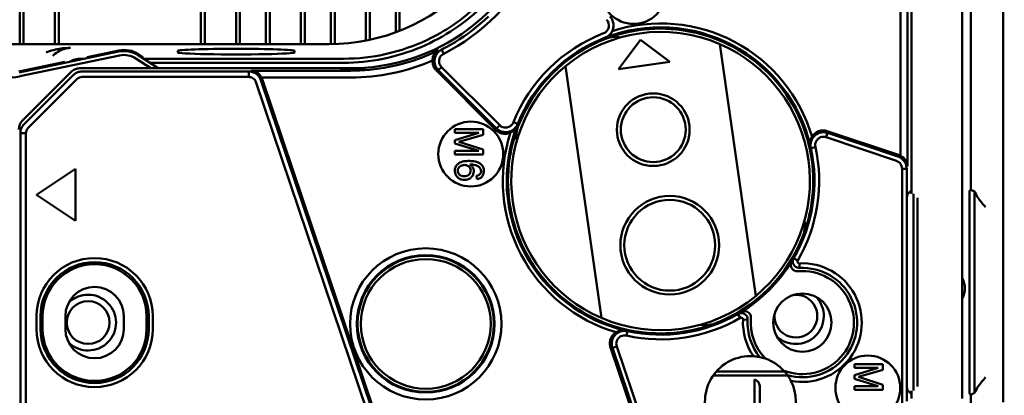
# Model space of a CAD drawing. Header units: millimetres. Extents: x 0 to 5104, y -184 to 1188.
# Tile 54 of 221: x 607 to 683, y 621 to 650. Entities that reach past the tile are written whole.
import ezdxf

# ---------------------------------------------------------------- set-up
doc = ezdxf.new("R2010")
doc.units = ezdxf.units.MM
doc.header["$LTSCALE"] = 2
doc.layers.add('Detailumgrenzung (ISO)', color=7, linetype='Continuous', lineweight=25)
doc.layers.add('Sichtbar (ISO)', color=7, linetype='Continuous', lineweight=50)

# ---------------------------------------------------------------- blocks, each defined once
blk = doc.blocks.new('2DDetail0')
at = {"layer": 'Detailumgrenzung (ISO)'}
blk.add_circle((320.666, 326.675), 37.864, dxfattribs=at)

msp = doc.modelspace()

# ---------------------------------------------------------------- linework, layer by layer
at = {"layer": 'Sichtbar (ISO)'}
for p, q in [((629.169, 767.578), (629.169, 648.507)), ((628.869, 766.898), (628.869, 648.507)), ((626.469, 648.507), (626.469, 762.445)), ((626.169, 648.507), (626.169, 761.966)), ((624.169, 759.039), (624.169, 648.507)), ((623.869, 758.631), (623.869, 648.507)), ((621.169, 648.507), (621.169, 755.209)), ((621.469, 648.507), (621.469, 755.571)), ((609.915, 743.404), (609.915, 648.507)), ((610.215, 743.704), (610.215, 648.507)), ((607.515, 738.286), (607.515, 648.507)), ((607.215, 737.686), (607.215, 648.507)), ((631.169, 648.508), (631.169, 736.117)), ((631.469, 648.514), (631.469, 735.679)), ((633.869, 732.375), (633.869, 648.781)), ((634.169, 731.963), (634.169, 648.843)), ((636.169, 649.421), (636.169, 711.111)), ((636.469, 649.535), (636.469, 709.979)), ((679.791, 685.178), (679.791, 621.174)), ((682.93, 680.03), (682.93, 620.886)), ((675.891, 636.971), (675.891, 669.771)), ((680.441, 669.464), (680.441, 637.278)), ((675.574, 660.876), (675.574, 639.086)), ((675.048, 639.875), (675.048, 660.1)), ((601.595, 648.507), (631.012, 648.507)), ((653.315, 646.575), (655.013, 648.837)), ((655.013, 648.837), (657.275, 647.138)), ((663.886, 629.079), (661.121, 648.504)), ((607.163, 646.318), (614.829, 647.928)), ((607.226, 646.02), (614.892, 647.629)), ((609.915, 647.74), (609.915, 647.739)), ((610.215, 647.95), (610.215, 647.949)), ((614.845, 648.011), (612.406, 647.499)), ((616.334, 647.645), (617.866, 646.644)), ((616.7, 647.499), (616.35, 647.728)), ((619.38, 647.864), (619.38, 647.987)), ((628.38, 647.987), (628.38, 647.864)), ((639.698, 648.079), (639.86, 647.761)), ((610.698, 647.141), (607.147, 646.395)), ((611.331, 647.274), (611.323, 647.272)), ((611.963, 647.377), (612.122, 647.377)), ((616.167, 647.389), (617.308, 646.644)), ((616.776, 647.377), (632.141, 647.377)), ((632.141, 647.067), (617.241, 647.067)), ((639.689, 646.738), (639.44, 646.489)), ((644.176, 642.25), (639.689, 646.738)), ((649.241, 646.814), (652.005, 627.388)), ((657.275, 647.138), (653.315, 646.575)), ((607.435, 642.623), (611.159, 646.351)), ((611.324, 646.105), (607.558, 642.336)), ((612.03, 646.397), (624.846, 646.397)), ((624.846, 645.973), (612.03, 645.973)), ((624.846, 645.973), (624.846, 646.397)), ((625.03, 646.455), (632.686, 646.455)), ((631.966, 646.645), (633.75, 646.682)), ((631.984, 646.534), (631.966, 646.645)), ((632.618, 646.534), (631.984, 646.534)), ((633.75, 646.682), (633.758, 646.573)), ((639.295, 646.457), (643.878, 641.875)), ((643.927, 642.001), (639.44, 646.489)), ((607.858, 642.036), (611.624, 645.804)), ((625.393, 645.583), (633.961, 620.169)), ((625.79, 645.717), (634.358, 620.302)), ((632.686, 645.929), (625.819, 645.929)), ((634.49, 620.268), (625.9, 645.751)), ((643.927, 642.001), (644.176, 642.25)), ((645.228, 642.479), (645.56, 642.346)), ((607.265, 619.692), (607.265, 641.629)), ((607.69, 641.629), (607.265, 641.629)), ((607.69, 641.629), (607.69, 619.692)), ((640.713, 641.674), (640.713, 641.953)), ((640.713, 641.953), (642.913, 641.953)), ((642.554, 641.674), (640.713, 641.102)), ((642.554, 641.674), (640.713, 641.674)), ((641.03, 640.977), (642.913, 641.516)), ((642.913, 641.953), (642.913, 641.516)), ((669.423, 641.661), (669.311, 641.327)), ((674.87, 639.956), (669.391, 641.803)), ((669.423, 641.661), (674.833, 639.837)), ((640.713, 640.84), (640.713, 641.102)), ((640.713, 640.84), (642.554, 640.266)), ((642.913, 640.378), (641.03, 640.977)), ((669.311, 641.327), (674.721, 639.503)), ((640.713, 639.987), (640.713, 640.266)), ((640.713, 640.266), (642.554, 640.266)), ((642.913, 639.987), (640.713, 639.987)), ((642.913, 640.378), (642.913, 639.987)), ((668.486, 640.567), (668.137, 640.49)), ((611.5, 638.88), (608.5, 636.88)), ((611.5, 634.88), (611.5, 638.88)), ((675.156, 619.897), (675.156, 638.891)), ((675.513, 638.891), (675.156, 638.891)), ((675.513, 638.891), (675.513, 620.982)), ((642.392, 638.35), (642.414, 638.081)), ((608.5, 636.88), (611.5, 634.88)), ((675.571, 636.921), (675.891, 637.24)), ((676.041, 636.921), (676.041, 636.952)), ((676.041, 636.921), (676.041, 635.922)), ((680.441, 637.278), (680.341, 637.178)), ((680.341, 637.178), (680.341, 636.521)), ((680.441, 637.278), (680.741, 637.128)), ((680.741, 637.128), (680.879, 636.921)), ((680.741, 637.128), (680.741, 636.921)), ((680.741, 635.922), (680.741, 636.921)), ((676.341, 636.621), (676.341, 636.644)), ((676.341, 636.621), (676.341, 635.922)), ((680.341, 635.922), (680.341, 636.521)), ((675.522, 622.82), (675.522, 635.922)), ((676.041, 622.82), (676.041, 635.922)), ((676.341, 635.922), (676.341, 622.82)), ((680.341, 622.82), (680.341, 635.922)), ((680.741, 635.922), (680.741, 622.82)), ((666.809, 631.993), (667.118, 631.813)), ((667.248, 631.599), (667.266, 631.242)), ((608.505, 626.53), (608.505, 627.53)), ((608.816, 627.53), (608.816, 626.53)), ((608.98, 627.53), (608.98, 626.53)), ((610.73, 626.53), (610.73, 627.53)), ((615.23, 627.53), (615.23, 626.53)), ((616.98, 626.53), (616.98, 627.53)), ((617.144, 626.53), (617.144, 627.53)), ((617.454, 627.53), (617.454, 626.53)), ((662.697, 627.391), (662.517, 627.7)), ((663.267, 627.243), (662.911, 627.261)), ((654, 626.287), (653.942, 626.023)), ((654.019, 626.373), (654, 626.287)), ((652.707, 625.119), (654.554, 619.639)), ((653.182, 625.199), (652.849, 625.086)), ((654.672, 619.676), (652.849, 625.086)), ((655.006, 619.789), (653.182, 625.199)), ((660.856, 623.264), (666.104, 623.264)), ((673.685, 623.818), (671.485, 623.818)), ((671.485, 623.818), (671.485, 623.538)), ((671.485, 623.538), (673.327, 623.538)), ((673.327, 623.538), (671.485, 622.966)), ((671.802, 622.841), (673.685, 623.38)), ((673.685, 623.38), (673.685, 623.818)), ((666.348, 622.953), (660.611, 622.953)), ((663.793, 618.618), (663.793, 622.632)), ((671.485, 622.966), (671.485, 622.704)), ((671.485, 622.704), (673.327, 622.13)), ((673.685, 622.242), (671.802, 622.841)), ((676.041, 622.82), (676.041, 621.821)), ((676.341, 622.82), (676.341, 622.121)), ((680.341, 622.221), (680.341, 622.82)), ((680.741, 621.821), (680.741, 622.82)), ((664.194, 622.143), (664.194, 618.618)), ((673.327, 622.13), (671.485, 622.13)), ((671.485, 622.13), (671.485, 621.851)), ((671.485, 621.851), (673.685, 621.851)), ((673.685, 621.851), (673.685, 622.242)), ((675.571, 621.821), (675.891, 621.502)), ((675.891, 621.174), (675.891, 621.771)), ((676.041, 621.79), (676.041, 621.821)), ((676.341, 622.098), (676.341, 622.121)), ((680.341, 622.221), (680.341, 621.564)), ((680.741, 621.821), (680.741, 621.614)), ((680.879, 621.821), (680.741, 621.614)), ((680.341, 621.564), (680.441, 621.464)), ((680.741, 621.614), (680.441, 621.464)), ((680.441, 621.464), (680.441, 618.98))]:
    msp.add_line(p, q, dxfattribs=at)
at = {"layer": 'Sichtbar (ISO)', "flags": 128}
msp.add_lwpolyline([(639.698, 648.08), (640.045, 648.263), (640.39, 648.456), (640.733, 648.659), (641.072, 648.873), (641.408, 649.097), (641.74, 649.33), (642.067, 649.574), (642.388, 649.827), (642.704, 650.089), (643.014, 650.361), (643.317, 650.642)], dxfattribs=at)
at = {"layer": 'Sichtbar (ISO)'}
for centre, radius in [((654.483, 652.563), 2.5), ((656, 641.906), 2.8), ((656, 641.906), 2.5), ((641.946, 640.027), 2.5), ((657.268, 632.996), 3.8), ((657.268, 632.996), 3.5), ((638.48, 626.93), 5.829), ((638.48, 626.93), 5.302), ((638.48, 626.93), 5.245), ((638.48, 626.93), 5), ((612.48, 627.03), 1.65), ((667.48, 627.03), 2.25), ((672.519, 621.991), 2.5)]:
    msp.add_circle(centre, radius, dxfattribs=at)
for centre, radius, start, end in [((632.69, 661.819), 15.174, 274.00664, 348.0955), ((632.694, 661.815), 15.776, 297.01707, 333.49188), ((606.017, 651.778), 5.884, 181.21015, 281.85675), ((651.938, 649.935), 1, 291.09458, 45), ((651.938, 649.935), 0.642, 291.09458, 45), ((656.563, 637.946), 11.85, 13.26607, 111.09458), ((656.563, 637.946), 12.15, 16.32958, 107.81946), ((656.563, 637.946), 12.208, 111.09458, 158.20431), ((656.563, 637.946), 11.5, 66.65089, 129.54885), ((656.563, 637.946), 11.75, 339.22094, 110.77906), ((653.104, 647.062), 2, 79.09546, 110.77906), ((656.563, 637.946), 11.85, 111.09458, 158.20431), ((656.563, 637.946), 11.75, 110.77906, 159.22094), ((656.563, 637.946), 11.5, 309.54885, 66.65089), ((632.686, 661.834), 15.905, 269.99898, 293.42922), ((656.563, 637.946), 11.5, 129.54885, 246.65089), ((611.865, 645.645), 0.998, 123.67679, 135.0221), ((632.69, 661.819), 15.284, 269.73147, 274.0069), ((624.966, 645.436), 0.985, 18.63007, 29.98451), ((656.563, 637.946), 11.85, 159.01298, 256.73393), ((656.563, 637.946), 12.15, 162.08714, 253.67042), ((656.563, 637.946), 11.75, 159.22094, 290.77906), ((647.447, 641.405), 2, 159.22094, 190.90454), ((656.563, 637.946), 11.85, 329.83958, 12.39738), ((656.563, 637.946), 12.208, 329.83959, 12.39738), ((674.555, 639.022), 0.985, 60.01549, 71.36993), ((665.679, 634.487), 2, 339.22094, 10.90454), ((656.563, 637.946), 11.75, 290.77906, 339.22094), ((612.98, 627.53), 4.475, 0, 180), ((612.98, 627.53), 4.164, 0, 180), ((656.563, 637.946), 11.85, 301.5348, 328.46518), ((667.48, 627.03), 4.575, 258.86515, 92.90183), ((612.98, 627.53), 4, 0, 180), ((667.48, 627.03), 3.974, 248.9423, 95.01954), ((667.48, 627.03), 4.218, 254.27802, 92.90183), ((678.341, 629.674), 1.65, 331.49649, 28.50351), ((612.98, 627.53), 2.25, 0, 180), ((612.48, 627.03), 2.15, 226.1307, 133.8693), ((656.563, 637.946), 11.5, 246.65089, 309.54885), ((666.98, 627.53), 1.65, 172.95154, 97.04846), ((666.98, 627.53), 2.15, 226.1307, 43.8693), ((656.563, 637.946), 12.208, 257.60262, 300.16041), ((656.563, 637.946), 11.85, 257.60262, 300.16041), ((667.48, 627.03), 4.575, 177.09817, 214.47074), ((667.48, 627.03), 4.218, 177.09817, 219.05786), ((667.48, 627.03), 3.974, 174.98046, 224.39359), ((612.98, 626.53), 4.475, 180, 0), ((612.98, 626.53), 4.164, 180, 0), ((612.98, 626.53), 4, 180, 0), ((612.98, 626.53), 2.25, 180, 0), ((660.022, 628.83), 2, 259.09546, 290.77906), ((663.48, 620.948), 3.5, 86.26158, 207.09878), ((663.48, 620.948), 3.5, 42.70042, 70.63547), ((663.48, 620.948), 3.5, 332.90122, 27.07431)]:
    msp.add_arc(centre, radius, start, end, dxfattribs=at)
for centre, major_axis, ratio, start_param, end_param in [((630.993, 663.516), (-10.62, 10.62), 0.998783, 2.356803, 3.926382), ((615.256, 646.054), (-0.37, -1.966), 0.999822, 2.748766, 3.534419), ((623.88, 647.987), (-4.5, 0), 0.034921, 3.141593, 6.283185), ((623.88, 647.864), (-4.5, 0), 0.034921, 0, 3.141593), ((611.978, 645.526), (-0.466, -0.192), 0.866279, 4.26411, 5.165882), ((624.853, 645.401), (-0.742, -0.85), 0.83906, 2.727551, 3.773957), ((608.142, 641.914), (-0.395, 0.921), 0.997795, 0.380415, 1.165394), ((899.847, 393.614), (-252.104, 252.104), 0.160497, 0.068691, 0.071376), ((608.137, 641.682), (0.19, 0.467), 0.864728, 1.112063, 2.014398), ((393.503, 728.355), (274.477, -92.525), 0.160497, 0.096231, 0.099543), ((674.52, 638.909), (0.85, 0.742), 0.83906, 5.65082, 6.697227), ((675.574, 635.922), (0, 1), 0.052408, 0.05236, 1.570796), ((680.877, 635.921), (0, 1.001), 0.034906, 5.95297, 6.230862), ((566.154, 901.006), (92.525, -274.477), 0.160497, 6.183642, 6.186955), ((663.693, 622.142), (-0.417, -0.278), 0.998023, 2.554737, 3.925043), ((675.574, 622.82), (0, -1), 0.052408, 4.712389, 6.230825), ((680.877, 622.821), (0, -1.001), 0.034906, 0.052323, 0.330216)]:
    msp.add_ellipse(centre, major_axis=major_axis, ratio=ratio, start_param=start_param, end_param=end_param, dxfattribs=at)
for points, knots in [([(632.141, 647.377), (633.256, 647.377), (634.368, 647.501), (636.543, 647.994), (637.599, 648.361), (639.275, 649.161), (639.919, 649.529), (641.327, 650.48), (642.066, 651.09), (643.419, 652.443), (644.029, 653.183), (644.98, 654.59), (645.349, 655.235), (646.149, 656.91), (646.516, 657.966), (647.008, 660.141), (647.132, 661.253), (647.132, 662.368)], [0, 0, 0, 0, 0.334499, 0.334499, 0.66897, 0.66897, 0.89151, 0.89151, 1.178581, 1.178581, 1.465652, 1.465652, 1.688192, 1.688192, 2.022663, 2.022663, 2.357162, 2.357162, 2.357162, 2.357162]), ([(647.443, 662.368), (647.443, 661.345), (647.34, 660.323), (646.932, 658.319), (646.629, 657.337), (645.465, 654.59), (644.349, 652.934), (641.576, 650.161), (639.92, 649.045), (637.173, 647.881), (636.191, 647.577), (634.187, 647.17), (633.164, 647.066), (632.141, 647.067)], [0, 0, 0, 0, 0.306831, 0.306831, 0.613524, 0.613524, 1.201581, 1.201581, 1.789638, 1.789638, 2.09633, 2.09633, 2.403161, 2.403161, 2.403161, 2.403161]), ([(609.258, 647.867), (609.288, 647.879), (609.317, 647.891), (609.346, 647.903), (609.546, 647.981), (609.752, 648.04), (609.958, 648.086), (610.345, 648.17), (610.735, 648.208), (611.128, 648.212)], [0, 0, 0, 0, 0.048532, 0.048532, 0.048532, 0.379344, 0.379344, 0.379344, 1, 1, 1, 1]), ([(611.128, 648.212), (611.064, 648.21), (611.001, 648.205), (610.938, 648.196), (610.714, 648.166), (610.487, 648.097), (610.267, 647.979), (610.114, 647.897), (609.961, 647.789), (609.817, 647.652), (609.796, 647.632), (609.774, 647.611), (609.753, 647.589)], [0, 0, 0, 0, 0.134774, 0.134774, 0.134774, 0.615769, 0.615769, 0.615769, 0.949989, 0.949989, 0.949989, 1, 1, 1, 1]), ([(614.829, 647.928), (615.087, 647.982), (615.352, 647.985), (615.868, 647.887), (616.114, 647.788), (616.334, 647.645)], [0.000001, 0.000001, 0.000001, 0.000001, 0.0788026, 0.0788026, 0.1576043, 0.1576043, 0.1576043, 0.1576043]), ([(614.892, 647.629), (615.109, 647.676), (615.335, 647.677), (615.772, 647.595), (615.982, 647.511), (616.167, 647.389)], [0.000001, 0.000001, 0.000001, 0.000001, 0.0666221, 0.0666221, 0.1332432, 0.1332432, 0.1332432, 0.1332432]), ([(632.686, 646.455), (633.651, 646.456), (634.65, 646.549), (636.636, 646.938), (637.624, 647.234), (638.876, 647.753), (639.177, 647.89), (639.473, 648.035)], [0.0000002, 0.0000002, 0.0000002, 0.0000002, 0.2896369, 0.2896369, 0.5792737, 0.5792737, 0.6726049, 0.6726049, 0.6726049, 0.6726049]), ([(639.473, 648.035), (639.406, 648), (639.343, 647.96), (639.224, 647.859), (639.173, 647.801), (639.075, 647.652), (639.036, 647.555), (639.006, 647.38), (639.004, 647.309), (639.011, 647.24)], [0.0000989, 0.0000989, 0.0000989, 0.0000989, 0.0229172, 0.0229172, 0.0479972, 0.0479972, 0.0829508, 0.0829508, 0.1072951, 0.1072951, 0.1072951, 0.1072951]), ([(639.44, 646.489), (639.351, 646.579), (639.279, 646.686), (639.182, 646.919), (639.156, 647.042), (639.152, 647.232), (639.157, 647.297), (639.19, 647.487), (639.237, 647.607), (639.354, 647.796), (639.416, 647.869), (639.52, 647.962), (639.555, 647.99), (639.646, 648.052), (639.69, 648.074), (639.698, 648.079)], [-0.01779664, -0.01779664, -0.01779664, -0.01779664, -0.01432945, -0.01432945, -0.01091817, -0.01091817, -0.00915657, -0.00915657, -0.00567474, -0.00567474, -0.00308394, -0.00308394, -0.00187599, -0.00187599, -0.00007418, -0.00007418, -0.00007418, -0.00007418]), ([(639.689, 646.738), (639.646, 646.781), (639.609, 646.83), (639.551, 646.936), (639.53, 646.993), (639.501, 647.132), (639.499, 647.214), (639.526, 647.372), (639.555, 647.448), (639.629, 647.569), (639.668, 647.616), (639.785, 647.724), (639.85, 647.753), (639.86, 647.761)], [0.000001, 0.000001, 0.000001, 0.000001, 0.0182537, 0.0182537, 0.0364514, 0.0364514, 0.0604481, 0.0604481, 0.0844171, 0.0844171, 0.1025971, 0.1025971, 0.1322753, 0.1322753, 0.1322753, 0.1322753]), ([(639.295, 646.457), (639.247, 646.506), (639.203, 646.56), (639.125, 646.68), (639.091, 646.747), (639.042, 646.884), (639.025, 646.953), (639.006, 647.095), (639.004, 647.168), (639.011, 647.24)], [0.000001, 0.000001, 0.000001, 0.000001, 0.02066098, 0.02066098, 0.04314173, 0.04314173, 0.06428456, 0.06428456, 0.08610991, 0.08610991, 0.08610991, 0.08610991]), ([(611.312, 646.476), (611.394, 646.53), (611.483, 646.572), (611.67, 646.629), (611.768, 646.644), (611.866, 646.644)], [-0.05880599, -0.05880599, -0.05880599, -0.05880599, -0.02940535, -0.02940535, -0.00000536, -0.00000536, -0.00000536, -0.00000536]), ([(611.324, 646.105), (611.416, 646.197), (611.526, 646.271), (611.768, 646.371), (611.899, 646.397), (612.03, 646.397)], [0.000001, 0.000001, 0.000001, 0.000001, 0.03929083, 0.03929083, 0.07867616, 0.07867616, 0.07867616, 0.07867616]), ([(624.846, 646.397), (624.949, 646.397), (625.052, 646.381), (625.25, 646.317), (625.343, 646.27), (625.511, 646.148), (625.586, 646.075), (625.709, 645.908), (625.757, 645.815), (625.79, 645.717)], [0.000001, 0.000001, 0.000001, 0.000001, 0.0312006, 0.0312006, 0.0623545, 0.0623545, 0.0934984, 0.0934984, 0.1246313, 0.1246313, 0.1246313, 0.1246313]), ([(625.393, 645.583), (625.375, 645.639), (625.347, 645.691), (625.277, 645.786), (625.235, 645.828), (625.138, 645.898), (625.083, 645.926), (624.967, 645.963), (624.906, 645.973), (624.846, 645.973)], [-0.07166927, -0.07166927, -0.07166927, -0.07166927, -0.05408487, -0.05408487, -0.03646504, -0.03646504, -0.01828911, -0.01828911, -0.000001, -0.000001, -0.000001, -0.000001]), ([(607.558, 642.336), (607.465, 642.243), (607.391, 642.133), (607.291, 641.891), (607.265, 641.761), (607.265, 641.629)], [-0.07875893, -0.07875893, -0.07875893, -0.07875893, -0.03938354, -0.03938354, -0.000001, -0.000001, -0.000001, -0.000001]), ([(643.927, 642.001), (643.928, 642.001), (643.928, 642.001), (643.928, 642), (643.929, 642), (643.929, 642), (643.929, 642), (643.93, 641.999), (643.93, 641.999), (643.932, 641.997), (643.933, 641.996), (643.936, 641.993), (643.938, 641.991), (643.945, 641.984), (643.949, 641.981), (643.958, 641.972), (643.961, 641.97), (643.969, 641.963), (643.973, 641.959), (643.995, 641.94), (644.013, 641.925), (644.071, 641.882), (644.113, 641.855), (644.25, 641.781), (644.351, 641.746), (644.583, 641.705), (644.714, 641.708), (644.965, 641.763), (645.084, 641.814), (645.234, 641.916), (645.277, 641.95), (645.371, 642.039), (645.421, 642.097), (645.502, 642.219), (645.534, 642.281), (645.56, 642.346)], [0.0000002, 0.0000002, 0.0000002, 0.0000002, 0.00009607, 0.00009607, 0.00017454, 0.00017454, 0.00028178, 0.00028178, 0.00050801, 0.00050801, 0.00078369, 0.00078369, 0.00107319, 0.00107319, 0.00142193, 0.00142193, 0.00159531, 0.00159531, 0.0018132, 0.0018132, 0.00270186, 0.00270186, 0.00456691, 0.00456691, 0.00860818, 0.00860818, 0.01352889, 0.01352889, 0.01840627, 0.01840627, 0.02045816, 0.02045816, 0.02336568, 0.02336568, 0.02603122, 0.02603122, 0.02603122, 0.02603122]), ([(644.176, 642.25), (644.177, 642.25), (644.177, 642.249), (644.177, 642.249), (644.178, 642.249), (644.179, 642.248), (644.179, 642.247), (644.182, 642.245), (644.183, 642.244), (644.187, 642.24), (644.189, 642.237), (644.198, 642.229), (644.205, 642.224), (644.223, 642.208), (644.235, 642.198), (644.273, 642.17), (644.3, 642.153), (644.385, 642.108), (644.444, 642.088), (644.585, 642.061), (644.668, 642.061), (644.836, 642.094), (644.912, 642.129), (645.032, 642.206), (645.082, 642.252), (645.168, 642.357), (645.203, 642.416), (645.228, 642.479)], [-0.1188033, -0.1188033, -0.1188033, -0.1188033, -0.1181121, -0.1181121, -0.1170553, -0.1170553, -0.1158662, -0.1158662, -0.1142819, -0.1142819, -0.1125697, -0.1125697, -0.1104765, -0.1104765, -0.1066729, -0.1066729, -0.0991414, -0.0991414, -0.0835956, -0.0835956, -0.0630339, -0.0630339, -0.0407115, -0.0407115, -0.0203356, -0.0203356, -0.000001, -0.000001, -0.000001, -0.000001]), ([(645.002, 641.683), (645.037, 641.695), (645.071, 641.71), (645.177, 641.766), (645.246, 641.817), (645.349, 641.926), (645.386, 641.974), (645.451, 642.078), (645.477, 642.133), (645.499, 642.19)], [0.000001, 0.000001, 0.000001, 0.000001, 0.01407341, 0.01407341, 0.04357926, 0.04357926, 0.06277226, 0.06277226, 0.08120614, 0.08120614, 0.08120614, 0.08120614]), ([(645.002, 641.683), (644.91, 641.64), (644.812, 641.61), (644.61, 641.582), (644.507, 641.583), (644.302, 641.619), (644.2, 641.654), (644.022, 641.75), (643.946, 641.807), (643.878, 641.875)], [0.000001, 0.000001, 0.000001, 0.000001, 0.0305714, 0.0305714, 0.0611888, 0.0611888, 0.0932035, 0.0932035, 0.1218504, 0.1218504, 0.1218504, 0.1218504]), ([(668.137, 640.49), (668.12, 640.567), (668.112, 640.645), (668.115, 640.81), (668.127, 640.897), (668.168, 641.04), (668.19, 641.098), (668.274, 641.269), (668.352, 641.372), (668.543, 641.543), (668.655, 641.61), (668.833, 641.673), (668.892, 641.688), (668.993, 641.705), (669.036, 641.709), (669.14, 641.712), (669.201, 641.709), (669.289, 641.695), (669.317, 641.69), (669.361, 641.679), (669.373, 641.676), (669.402, 641.667), (669.413, 641.664), (669.423, 641.661)], [-0.08714143, -0.08714143, -0.08714143, -0.08714143, -0.07766175, -0.07766175, -0.0671457, -0.0671457, -0.05964855, -0.05964855, -0.04418653, -0.04418653, -0.02859473, -0.02859473, -0.02136335, -0.02136335, -0.01617052, -0.01617052, -0.00883293, -0.00883293, -0.00530415, -0.00530415, -0.00323207, -0.00323207, -0.00000038, -0.00000038, -0.00000038, -0.00000038]), ([(668.223, 641.362), (668.28, 641.46), (668.353, 641.547), (668.525, 641.694), (668.624, 641.752), (668.845, 641.835), (668.966, 641.856), (669.191, 641.853), (669.293, 641.836), (669.391, 641.803)], [0.000001, 0.000001, 0.000001, 0.000001, 0.0338212, 0.0338212, 0.0680267, 0.0680267, 0.1046115, 0.1046115, 0.1355493, 0.1355493, 0.1355493, 0.1355493]), ([(668.223, 641.362), (668.198, 641.328), (668.174, 641.291), (668.121, 641.184), (668.095, 641.11), (668.072, 640.97), (668.069, 640.909), (668.074, 640.786), (668.083, 640.726), (668.097, 640.666)], [0.000001, 0.000001, 0.000001, 0.000001, 0.01630829, 0.01630829, 0.04338224, 0.04338224, 0.0624537, 0.0624537, 0.08104261, 0.08104261, 0.08104261, 0.08104261]), ([(668.486, 640.567), (668.47, 640.639), (668.466, 640.713), (668.483, 640.86), (668.503, 640.93), (668.57, 641.069), (668.618, 641.135), (668.736, 641.245), (668.805, 641.288), (668.949, 641.344), (669.021, 641.359), (669.132, 641.361), (669.167, 641.358), (669.216, 641.351), (669.239, 641.347), (669.271, 641.339), (669.277, 641.337), (669.291, 641.333), (669.294, 641.333), (669.3, 641.332), (669.303, 641.331), (669.307, 641.33), (669.309, 641.329), (669.311, 641.327)], [0.000001, 0.000001, 0.000001, 0.000001, 0.0221202, 0.0221202, 0.0441646, 0.0441646, 0.0683025, 0.0683025, 0.0924659, 0.0924659, 0.1146051, 0.1146051, 0.1258271, 0.1258271, 0.1293607, 0.1293607, 0.1316855, 0.1316855, 0.1336385, 0.1336385, 0.1346865, 0.1346865, 0.1357603, 0.1357603, 0.1357603, 0.1357603]), ([(642.414, 638.081), (642.493, 638.095), (642.642, 638.136), (642.803, 638.247), (642.913, 638.427), (642.966, 638.647), (642.955, 638.866), (642.883, 639.068), (642.755, 639.231), (642.583, 639.348), (642.382, 639.429), (642.18, 639.473), (641.959, 639.493), (641.644, 639.498), (641.251, 639.455), (640.964, 639.313), (640.798, 639.098), (640.719, 638.891), (640.707, 638.677), (640.761, 638.463), (640.874, 638.275), (641.034, 638.14), (641.232, 638.061), (641.458, 638.034), (641.681, 638.057), (641.876, 638.136), (642.04, 638.277), (642.151, 638.464), (642.191, 638.68), (642.16, 638.893), (642.058, 639.07), (641.947, 639.177), (641.886, 639.225)], [0.0083889, 0.0083889, 0.0083889, 0.0083889, 0.0374572, 0.0723463, 0.1067, 0.1379179, 0.1690127, 0.2011667, 0.2337751, 0.2642328, 0.2904124, 0.3165919, 0.3384358, 0.3586531, 0.4036544, 0.4633947, 0.4964887, 0.5290524, 0.5616864, 0.5941377, 0.6269564, 0.6606322, 0.6928601, 0.7227853, 0.7531407, 0.7861921, 0.82037, 0.8550666, 0.8900195, 0.9255892, 0.9605087, 0.9905415, 0.9905415, 0.9905415, 0.9905415]), ([(640.937, 638.777), (640.942, 638.834), (640.98, 638.947), (641.1, 639.081), (641.263, 639.159), (641.522, 639.206), (641.747, 639.136), (641.904, 638.95), (641.937, 638.836), (641.941, 638.777)], [-0.9471445, -0.9471445, -0.9471445, -0.9471445, -0.8281644, -0.7143047, -0.6079356, -0.5069181, -0.2836541, -0.1684685, -0.0506442, -0.0506442, -0.0506442, -0.0506442]), ([(641.886, 639.225), (641.952, 639.23), (642.085, 639.228), (642.264, 639.193), (642.402, 639.148), (642.528, 639.088), (642.664, 638.972), (642.737, 638.82), (642.741, 638.683), (642.706, 638.538), (642.609, 638.413), (642.471, 638.364), (642.392, 638.35)], [-0.9655021, -0.9655021, -0.9655021, -0.9655021, -0.8698927, -0.7742833, -0.7236064, -0.6729295, -0.5544004, -0.4223779, -0.3555069, -0.2902445, -0.151085, -0.0331469, -0.0331469, -0.0331469, -0.0331469]), ([(675.156, 638.891), (675.156, 638.957), (675.146, 639.024), (675.106, 639.151), (675.077, 639.211), (675, 639.32), (674.952, 639.369), (674.845, 639.45), (674.785, 639.482), (674.721, 639.503)], [-0.08013352, -0.08013352, -0.08013352, -0.08013352, -0.06019651, -0.06019651, -0.0403516, -0.0403516, -0.02016653, -0.02016653, -0.000001, -0.000001, -0.000001, -0.000001]), ([(674.833, 639.837), (674.931, 639.804), (675.024, 639.756), (675.19, 639.633), (675.264, 639.558), (675.385, 639.39), (675.432, 639.297), (675.496, 639.098), (675.513, 638.995), (675.513, 638.891)], [0.000001, 0.000001, 0.000001, 0.000001, 0.0310718, 0.0310718, 0.0621599, 0.0621599, 0.0934135, 0.0934135, 0.1247241, 0.1247241, 0.1247241, 0.1247241]), ([(641.941, 638.777), (641.945, 638.71), (641.925, 638.579), (641.813, 638.423), (641.644, 638.333), (641.446, 638.307), (641.238, 638.339), (641.068, 638.424), (640.957, 638.583), (640.932, 638.714), (640.937, 638.777)], [-0.9539486, -0.9539486, -0.9539486, -0.9539486, -0.8395267, -0.7213999, -0.6075523, -0.5037679, -0.4032969, -0.2917259, -0.172515, -0.0511446, -0.0511446, -0.0511446, -0.0511446]), ([(681.588, 635.922), (681.499, 636.029), (681.401, 636.146), (681.217, 636.37), (681.131, 636.478), (681.015, 636.634), (680.97, 636.697), (680.91, 636.799), (680.892, 636.84), (680.889, 636.868)], [0, 0, 0, 0, 0.0419431, 0.0419431, 0.0838861, 0.0838861, 0.1122834, 0.1122834, 0.1381194, 0.1381194, 0.1381194, 0.1381194]), ([(667.132, 630.988), (667.074, 630.983), (667.015, 630.988), (666.899, 631.019), (666.843, 631.047), (666.741, 631.121), (666.697, 631.169), (666.63, 631.278), (666.607, 631.339), (666.586, 631.464), (666.587, 631.526), (666.611, 631.644), (666.633, 631.699), (666.663, 631.748)], [-0.1108009, -0.1108009, -0.1108009, -0.1108009, -0.0932418, -0.0932418, -0.0746773, -0.0746773, -0.0554043, -0.0554043, -0.0361244, -0.0361244, -0.0174947, -0.0174947, -0.000001, -0.000001, -0.000001, -0.000001]), ([(667.266, 631.242), (667.213, 631.24), (667.16, 631.246), (667.049, 631.276), (666.992, 631.304), (666.891, 631.379), (666.848, 631.427), (666.781, 631.536), (666.758, 631.597), (666.738, 631.721), (666.739, 631.784), (666.763, 631.896), (666.782, 631.946), (666.809, 631.993)], [-0.1076442, -0.1076442, -0.1076442, -0.1076442, -0.0916352, -0.0916352, -0.0730689, -0.0730689, -0.0538214, -0.0538214, -0.0345745, -0.0345745, -0.0160042, -0.0160042, -0.000001, -0.000001, -0.000001, -0.000001]), ([(667.118, 631.813), (667.11, 631.799), (667.104, 631.783), (667.098, 631.75), (667.098, 631.733), (667.104, 631.7), (667.11, 631.684), (667.128, 631.652), (667.14, 631.64), (667.166, 631.619), (667.181, 631.611), (667.214, 631.6), (667.231, 631.598), (667.248, 631.599)], [-0.02724239, -0.02724239, -0.02724239, -0.02724239, -0.02319932, -0.02319932, -0.01916575, -0.01916575, -0.01496038, -0.01496038, -0.01033826, -0.01033826, -0.00518493, -0.00518493, -0.000001, -0.000001, -0.000001, -0.000001]), ([(662.761, 627.846), (662.811, 627.877), (662.866, 627.899), (662.984, 627.923), (663.047, 627.924), (663.171, 627.902), (663.232, 627.879), (663.341, 627.812), (663.389, 627.768), (663.463, 627.666), (663.49, 627.61), (663.521, 627.494), (663.526, 627.435), (663.521, 627.377)], [-0.110795, -0.110795, -0.110795, -0.110795, -0.093202, -0.093202, -0.0745699, -0.0745699, -0.0552874, -0.0552874, -0.0360196, -0.0360196, -0.0174598, -0.0174598, -0.000001, -0.000001, -0.000001, -0.000001]), ([(662.517, 627.7), (662.563, 627.727), (662.613, 627.746), (662.726, 627.77), (662.788, 627.772), (662.913, 627.751), (662.973, 627.728), (663.083, 627.662), (663.13, 627.618), (663.206, 627.517), (663.233, 627.461), (663.264, 627.35), (663.27, 627.296), (663.267, 627.243)], [-0.1076522, -0.1076522, -0.1076522, -0.1076522, -0.0916547, -0.0916547, -0.0730755, -0.0730755, -0.0538263, -0.0538263, -0.0345779, -0.0345779, -0.0160191, -0.0160191, -0.000001, -0.000001, -0.000001, -0.000001]), ([(662.911, 627.261), (662.912, 627.278), (662.909, 627.294), (662.899, 627.326), (662.892, 627.34), (662.872, 627.368), (662.859, 627.38), (662.828, 627.399), (662.811, 627.405), (662.78, 627.411), (662.762, 627.411), (662.728, 627.406), (662.711, 627.4), (662.697, 627.391)], [-0.02627986, -0.02627986, -0.02627986, -0.02627986, -0.02251386, -0.02251386, -0.01875699, -0.01875699, -0.01481813, -0.01481813, -0.01037069, -0.01037069, -0.00520108, -0.00520108, -0.000001, -0.000001, -0.000001, -0.000001]), ([(652.707, 625.119), (652.674, 625.217), (652.656, 625.32), (652.654, 625.546), (652.675, 625.667), (652.758, 625.887), (652.817, 625.985), (652.963, 626.157), (653.05, 626.23), (653.147, 626.286)], [0.000001, 0.000001, 0.000001, 0.000001, 0.0311525, 0.0311525, 0.0677421, 0.0677421, 0.1018289, 0.1018289, 0.1355241, 0.1355241, 0.1355241, 0.1355241]), ([(652.849, 625.086), (652.825, 625.158), (652.81, 625.232), (652.795, 625.391), (652.798, 625.475), (652.822, 625.62), (652.838, 625.681), (652.904, 625.862), (652.971, 625.973), (653.145, 626.163), (653.248, 626.24), (653.418, 626.323), (653.476, 626.344), (653.618, 626.383), (653.703, 626.395), (653.829, 626.397), (653.868, 626.395), (653.927, 626.389), (653.946, 626.386), (653.974, 626.381), (653.984, 626.38), (653.997, 626.377), (654.001, 626.376), (654.008, 626.375), (654.01, 626.374), (654.014, 626.374), (654.015, 626.373), (654.016, 626.373), (654.017, 626.373), (654.018, 626.373), (654.018, 626.373), (654.019, 626.373)], [-0.1278438, -0.1278438, -0.1278438, -0.1278438, -0.1142332, -0.1142332, -0.0990961, -0.0990961, -0.0877534, -0.0877534, -0.0644603, -0.0644603, -0.0413982, -0.0413982, -0.0303569, -0.0303569, -0.0148663, -0.0148663, -0.0076867, -0.0076867, -0.0042327, -0.0042327, -0.0024007, -0.0024007, -0.0014128, -0.0014128, -0.0009238, -0.0009238, -0.0004743, -0.0004743, -0.000217, -0.000217, -0.0000004, -0.0000004, -0.0000004, -0.0000004]), ([(653.844, 626.412), (653.784, 626.427), (653.723, 626.435), (653.601, 626.441), (653.541, 626.437), (653.401, 626.414), (653.326, 626.389), (653.219, 626.335), (653.181, 626.312), (653.147, 626.286)], [0.000001, 0.000001, 0.000001, 0.000001, 0.01848128, 0.01848128, 0.03751872, 0.03751872, 0.06447712, 0.06447712, 0.08091438, 0.08091438, 0.08091438, 0.08091438]), ([(653.182, 625.199), (653.159, 625.268), (653.148, 625.342), (653.151, 625.489), (653.165, 625.561), (653.221, 625.704), (653.265, 625.774), (653.375, 625.892), (653.441, 625.94), (653.58, 626.006), (653.651, 626.027), (653.761, 626.039), (653.797, 626.04), (653.852, 626.037), (653.87, 626.035), (653.902, 626.031), (653.912, 626.029), (653.923, 626.028), (653.925, 626.027), (653.933, 626.025), (653.935, 626.025), (653.938, 626.024), (653.939, 626.024), (653.94, 626.024), (653.94, 626.024), (653.941, 626.024), (653.941, 626.024), (653.942, 626.024), (653.942, 626.024), (653.942, 626.024), (653.942, 626.024), (653.942, 626.023)], [0.000001, 0.000001, 0.000001, 0.000001, 0.0220651, 0.0220651, 0.04411, 0.04411, 0.0682445, 0.0682445, 0.0923929, 0.0923929, 0.1144188, 0.1144188, 0.1254028, 0.1254028, 0.1309908, 0.1309908, 0.1352748, 0.1352748, 0.1450015, 0.1450015, 0.1558165, 0.1558165, 0.1624987, 0.1624987, 0.167384, 0.167384, 0.1690868, 0.1690868, 0.17051, 0.17051, 0.1723349, 0.1723349, 0.1723349, 0.1723349]), ([(664.204, 624.372), (664.267, 624.359), (664.333, 624.343), (664.471, 624.305), (664.544, 624.283), (664.63, 624.253), (664.635, 624.251), (664.64, 624.25)], [-2.6831716, -2.6831716, -2.6831716, -2.6831716, -2.4708252, -2.4708252, -2.258693, -2.258693, -2.2451009, -2.2451009, -2.2451009, -2.2451009]), ([(666.052, 623.321), (666.056, 623.317), (666.06, 623.313), (666.121, 623.246), (666.17, 623.188), (666.26, 623.075), (666.3, 623.022), (666.337, 622.969)], [-1.4985172, -1.4985172, -1.4985172, -1.4985172, -1.4849251, -1.4849251, -1.2727929, -1.2727929, -1.0604465, -1.0604465, -1.0604465, -1.0604465]), ([(680.889, 621.874), (680.892, 621.902), (680.91, 621.943), (680.97, 622.045), (681.015, 622.109), (681.131, 622.264), (681.217, 622.372), (681.401, 622.596), (681.499, 622.713), (681.588, 622.82)], [0.3570414, 0.3570414, 0.3570414, 0.3570414, 0.3828774, 0.3828774, 0.4112746, 0.4112746, 0.4532177, 0.4532177, 0.4951608, 0.4951608, 0.4951608, 0.4951608])]:
    msp.add_open_spline(points, degree=3, knots=knots, dxfattribs=at)
for points in [[(611.038, 647.148), (611.314, 647.292), (611.631, 647.377), (611.963, 647.377)], [(611.866, 646.644), (618.566, 646.644), (625.266, 646.645), (631.966, 646.645)], [(666.809, 631.993), (666.762, 631.912), (666.714, 631.831), (666.663, 631.748)], [(662.761, 627.846), (662.678, 627.796), (662.597, 627.747), (662.517, 627.7)], [(663.708, 624.44), (663.765, 624.436), (663.878, 624.426), (664.044, 624.403), (664.151, 624.383), (664.204, 624.372)], [(666.337, 622.969), (666.368, 622.925), (666.429, 622.834), (666.516, 622.691), (666.57, 622.592), (666.596, 622.541)]]:
    msp.add_open_spline(points, degree=3, dxfattribs=at)

# ---------------------------------------------------------------- block references
at = {"layer": 'Detailumgrenzung (ISO)', "xscale": 2, "yscale": 2, "zscale": 2}
msp.add_blockref('2DDetail0', (0, 0), dxfattribs=at)

doc.saveas('drawing.dxf')
